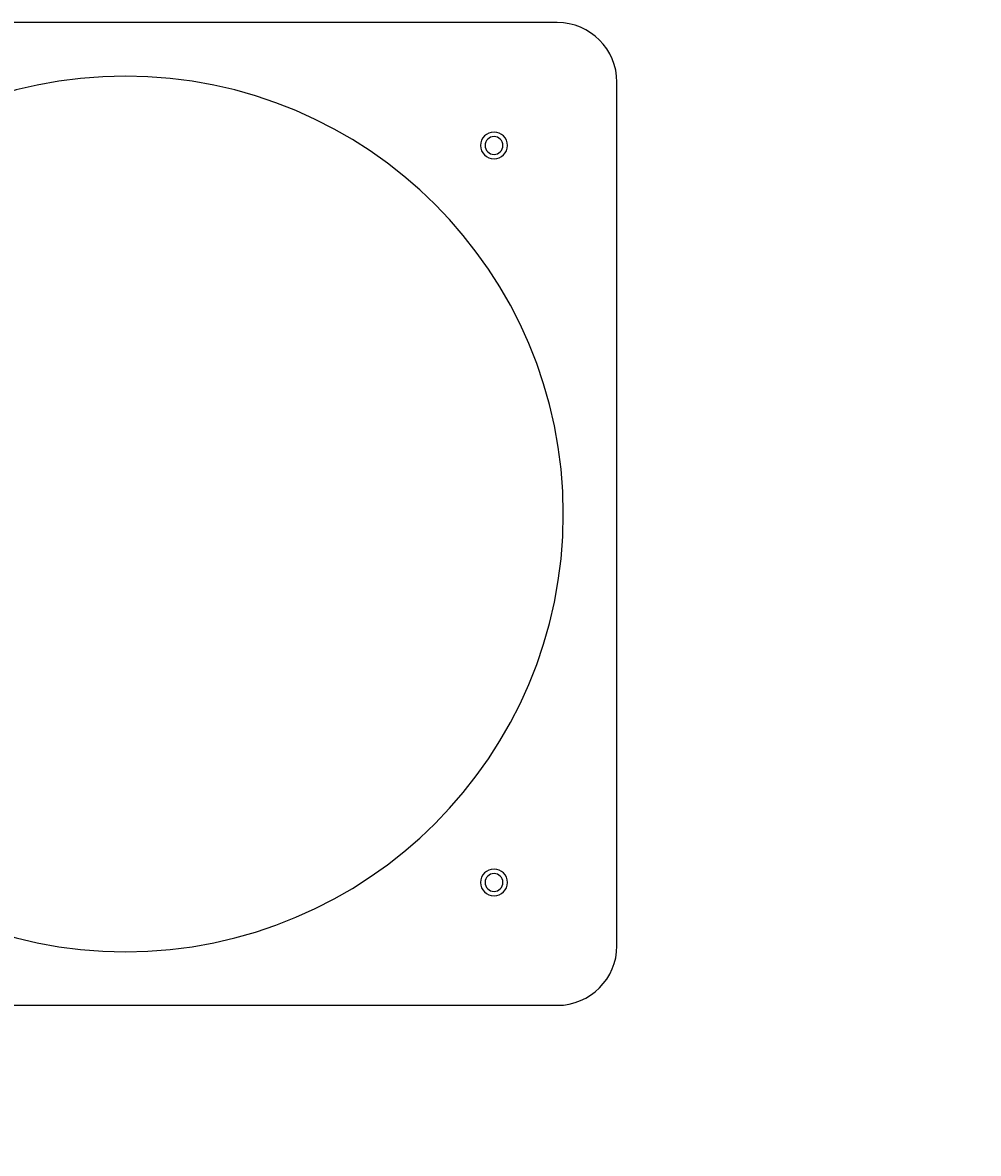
# Model space of a CAD drawing. Extents: x 213 to 948, y 153 to 704.
# Tile 8 of 62: x 469 to 501, y 175 to 213. Entities that reach past the tile are written whole.
import ezdxf

# ---------------------------------------------------------------- set-up
doc = ezdxf.new("R2010")
doc.units = 0
doc.header["$LTSCALE"] = 65.395
doc.header["$MEASUREMENT"] = 0
doc.layers.get('0').update_dxf_attribs({"linetype": 'CONTINUOUS'})
for name, color, linetype in [('133-357613_DXF_DIMENSION', 7, 'CONTINUOUS'), ('133-358092_DXF_CONTINUOUS_LINE', 7, 'CONTINUOUS'), ('133-358680_DXF_CONTINUOUS_LINE', 7, 'CONTINUOUS')]:
    doc.layers.add(name, color=color, linetype=linetype)
doc.styles.get("Standard").update_dxf_attribs({"font": 'txt', "width": 0.7})
doc.dimstyles.get("Standard").update_dxf_attribs({"dimtxt": 0.18, "dimasz": 0.18, "dimexe": 0.18, "dimexo": 0.0625, "dimgap": 0.09, "dimtad": 0, "dimtih": 1, "dimtoh": 1, "dimdec": 4, "dimzin": 0, "dimdsep": 46, "dimtxsty": 'Standard', "dimcen": 0.09, "dimadec": 0, "dimazin": 0, "dimtfac": 1, "dimtdec": 4, "dimtofl": 0, "dimtmove": 0, "dimatfit": 3, "dimfxl": 1, "dimtolj": 1, "dimtzin": 0, "dimarcsym": 0})

# ---------------------------------------------------------------- blocks, each defined once
blk = doc.blocks.new('_FILLED')
at = {"color": 0, "linetype": 'ByBlock'}
blk.add_solid([(0, 0), (-1, 0.143), (-1, -0.143)], dxfattribs=at)
blk = doc.blocks.new('*D5')
at = {"layer": '133-357613_DXF_DIMENSION', "color": 2, "linetype": 'Continuous', "transparency": 16777216}
for p, q in [((628.864, 186.022), (628.864, 152.655)), ((440.364, 174.715), (440.364, 152.655)), ((440.364, 154.655), (534.614, 154.655)), ((628.864, 154.655), (534.614, 154.655))]:
    blk.add_line(p, q, dxfattribs=at)
at = {"layer": '133-357613_DXF_DIMENSION', "color": 2, "linetype": 'Continuous', "transparency": 16777216, "xscale": 3.5, "yscale": 3.5, "zscale": 3.5, "rotation": 180}
blk.add_blockref('_FILLED', (440.364, 154.655), dxfattribs=at)
at = {"layer": '133-357613_DXF_DIMENSION', "color": 2, "linetype": 'Continuous', "transparency": 16777216, "xscale": 3.5, "yscale": 3.5, "zscale": 3.5}
blk.add_blockref('_FILLED', (628.864, 154.655), dxfattribs=at)
at = {"layer": '133-357613_DXF_DIMENSION', "color": 5, "linetype": 'Continuous', "transparency": 16777216, "width": 0.7}
blk.add_text('942.5', height=2.5, dxfattribs=at).set_placement((530.239, 155.28))

msp = doc.modelspace()

# ---------------------------------------------------------------- linework, layer by layer
at = {"layer": '133-358092_DXF_CONTINUOUS_LINE', "color": 3, "linetype": 'Continuous'}
for centre, radius, start, end in [((472.5036, 196.27483), 14.7, 90, 270), ((472.5036, 196.27483), 14.7, 270, 90), ((484.87797, 208.6492), 0.3, 90, 270), ((484.87797, 208.6492), 0.3, 270, 90), ((484.87797, 183.90046), 0.3, 90, 270), ((484.87797, 183.90046), 0.3, 270, 90)]:
    msp.add_arc(centre, radius, start, end, dxfattribs=at)
at = {"layer": '133-358680_DXF_CONTINUOUS_LINE', "color": 3, "linetype": 'Continuous'}
for p, q in [((487.0036, 212.77483), (458.0036, 212.77483)), ((489.0036, 181.77483), (489.0036, 210.77483)), ((458.0036, 179.77483), (487.0036, 179.77483))]:
    msp.add_line(p, q, dxfattribs=at)
for centre, radius, start, end in [((487.0036, 210.77483), 2, 0, 90), ((484.87797, 208.6492), 0.45, 90, 270), ((484.87797, 208.6492), 0.45, 270, 90), ((484.87797, 183.90046), 0.45, 0, 180), ((484.87797, 183.90046), 0.45, 180, 0), ((487.0036, 181.77483), 2, 270, 0)]:
    msp.add_arc(centre, radius, start, end, dxfattribs=at)

# ---------------------------------------------------------------- dimensions: what is measured, and where the dimension line sits
at = {"layer": '133-357613_DXF_DIMENSION', "color": 2, "linetype": 'Continuous'}
dim = msp.add_linear_dim(base=(440.3636, 154.65519), p1=(628.8636, 186.02187), p2=(440.3636, 174.71483), angle=180, dimstyle='Standard', dxfattribs=at)
dim.commit()
dim.dimension.update_dxf_attribs({"geometry": '*D5', "text_midpoint": (534.6136, 156.53019), "dimtype": 128})

doc.saveas('drawing.dxf')
